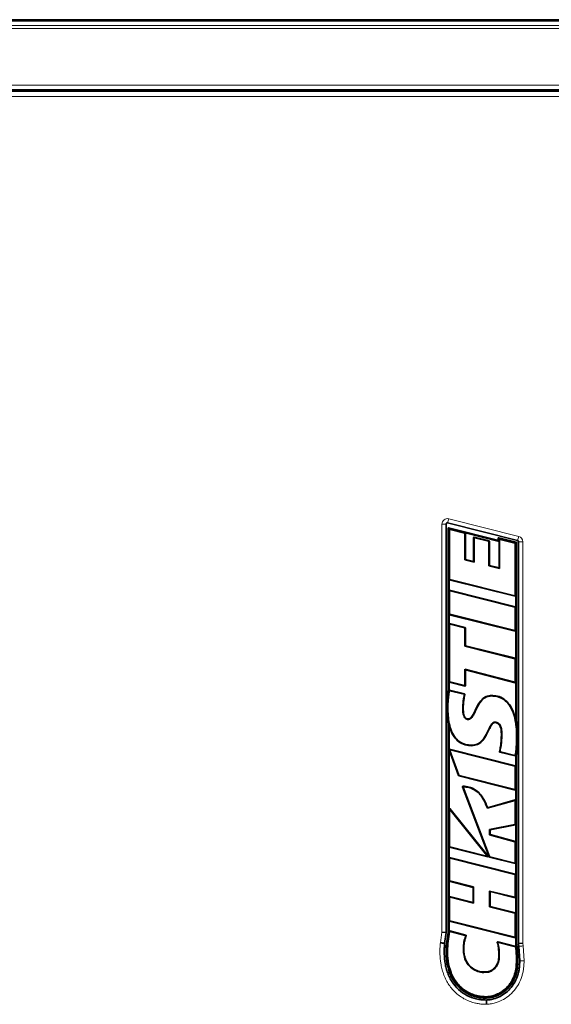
# Model space of a CAD drawing. Header units: millimetres. Extents: x 0 to 1118, y 0 to 864.
# Tile 80 of 86: x 520 to 577, y 503 to 608. Entities that reach past the tile are written whole.
import ezdxf

# ---------------------------------------------------------------- set-up
doc = ezdxf.new("R2010")
doc.units = ezdxf.units.MM

msp = doc.modelspace()

# ---------------------------------------------------------------- linework, layer by layer
at = {"color": 7, "linetype": 'Continuous', "lineweight": 35}
for p, q in [((487.902833, 607.806134), (671.827833, 607.806134)), ((487.902833, 600.306134), (671.827833, 600.306134)), ((488.075625, 600.168634), (671.655041, 600.168634)), ((573.096891, 552.194581), (565.619567, 554.06911)), ((565.464171, 553.947862), (565.464171, 510.35793)), ((565.663165, 536.330262), (565.663165, 553.506208)), ((565.713165, 536.327303), (565.713165, 553.446791)), ((565.725325, 553.554707), (570.951228, 552.244436)), ((565.770798, 553.491758), (571.063388, 552.164767)), ((565.814171, 553.317333), (565.814171, 548.089835)), ((567.423795, 552.973176), (565.871805, 553.3623)), ((567.474298, 553.01258), (571.113891, 552.100038)), ((567.45888, 550.143158), (567.45888, 552.928208)), ((567.509383, 550.182632), (567.509383, 552.967612)), ((568.39746, 552.520102), (568.39746, 549.961593)), ((568.447963, 552.455385), (568.447963, 549.896978)), ((570.046223, 552.166442), (568.455085, 552.565071)), ((569.995719, 552.127031), (568.505589, 552.500354)), ((570.030812, 549.496997), (570.030812, 552.082061)), ((570.081316, 549.536262), (570.081316, 552.121473)), ((571.013388, 552.292935), (571.013388, 552.447672)), ((571.063388, 552.164767), (571.063388, 552.388256)), ((571.113891, 552.100038), (571.063388, 552.164767)), ((571.075546, 552.496171), (572.95466, 552.025087)), ((571.113891, 552.100038), (571.113891, 549.273599)), ((571.12102, 552.433224), (572.907416, 551.985383)), ((571.164394, 552.258802), (571.164394, 549.208641)), ((572.806409, 551.906573), (571.222027, 552.30377)), ((572.942502, 551.940416), (572.942502, 533.011864)), ((572.992502, 551.976587), (572.992502, 533.016623)), ((573.191495, 509.171096), (573.191495, 552.073333)), ((572.841495, 546.351644), (572.841495, 551.861605)), ((567.509383, 550.182632), (567.45888, 550.143158)), ((568.447963, 549.896978), (567.45888, 550.143158)), ((568.39746, 549.961593), (567.509383, 550.182632)), ((568.39746, 549.961593), (568.447963, 549.896978)), ((570.081316, 549.536262), (570.030812, 549.496997)), ((571.164394, 549.208641), (570.030812, 549.496997)), ((571.113891, 549.273599), (570.081316, 549.536262)), ((571.113891, 549.273599), (571.164394, 549.208641)), ((565.763668, 546.835312), (565.763668, 548.050429)), ((565.798756, 548.005461), (572.834368, 546.241952)), ((565.849259, 548.044867), (572.783865, 546.306676)), ((565.814171, 546.770581), (565.814171, 544.361082)), ((572.856915, 545.116007), (565.821303, 546.880279)), ((572.806412, 545.076604), (565.871806, 546.815548)), ((572.891998, 546.28692), (572.891998, 545.07104)), ((572.841495, 542.624109), (572.841495, 545.031638)), ((565.763668, 543.290292), (565.763668, 544.321669)), ((565.798763, 544.276699), (572.834375, 542.514425)), ((565.849266, 544.316112), (572.783872, 542.579139)), ((565.814171, 543.225606), (565.814171, 537.149756)), ((567.481241, 542.920206), (565.821273, 543.335267)), ((567.430738, 542.880775), (565.871776, 543.270581)), ((567.465852, 540.918929), (567.465852, 542.835801)), ((567.516355, 540.958341), (567.516355, 542.875231)), ((572.891998, 542.559395), (572.891998, 539.575571)), ((567.516355, 540.958341), (567.465852, 540.918929)), ((572.806401, 539.581128), (567.465852, 540.918929)), ((572.856904, 539.620541), (567.516355, 540.958341)), ((572.841495, 537.128762), (572.841495, 539.536159)), ((567.46416, 538.454895), (572.783565, 537.08387)), ((567.46416, 536.759371), (567.46416, 538.454895)), ((567.514664, 538.389724), (567.46416, 538.454895)), ((567.514664, 538.389724), (572.834069, 537.018699)), ((567.514664, 536.694644), (567.514664, 538.389724)), ((565.493466, 534.62472), (565.663165, 536.330262)), ((565.763668, 536.324314), (565.713165, 536.327303)), ((565.763668, 536.324314), (565.763668, 537.110351)), ((565.798754, 537.065383), (567.457032, 536.649677)), ((567.43358, 535.811729), (565.803549, 536.217676)), ((565.849258, 537.104789), (567.406528, 536.714403)), ((572.891998, 537.063591), (572.891998, 533.007047)), ((567.372216, 535.774965), (565.846901, 536.154834)), ((570.31114, 535.652909), (570.311503, 535.602395)), ((565.489238, 534.376151), (565.493466, 534.62472)), ((565.528257, 533.4718), (565.489238, 534.376151)), ((565.539238, 534.376081), (565.543436, 534.623003)), ((565.663165, 532.575829), (565.528257, 533.4718)), ((565.713165, 532.581307), (565.578056, 533.476276)), ((567.807749, 533.14491), (567.808812, 533.094386)), ((572.891998, 533.007047), (572.942502, 533.011864)), ((572.891998, 533.007047), (572.893293, 533.000318)), ((572.942502, 533.011864), (573.049469, 532.217596)), ((572.992502, 533.016623), (573.099298, 532.221723)), ((565.663165, 510.343727), (565.663165, 532.575829)), ((565.763668, 532.586853), (565.713165, 532.581307)), ((565.713165, 510.340159), (565.713165, 532.581307)), ((565.763668, 532.586853), (565.762471, 532.592238)), ((565.763668, 529.89691), (565.763668, 532.586853)), ((573.099298, 532.221723), (573.123747, 531.820558)), ((573.131729, 531.420073), (573.038699, 529.528537)), ((573.073786, 531.818579), (573.081729, 531.420036)), ((573.123747, 531.820558), (573.131729, 531.420073)), ((565.763668, 523.565662), (565.763668, 529.864675)), ((565.765063, 529.860506), (566.792001, 527.090097)), ((572.856916, 528.156904), (565.819808, 529.921586)), ((568.190399, 530.290798), (568.190031, 530.341311)), ((565.845722, 529.788212), (566.830102, 527.132615)), ((572.806412, 528.117502), (565.900467, 529.849292)), ((571.188807, 529.601363), (572.826375, 529.193494)), ((571.251149, 529.637882), (572.78822, 529.255043)), ((572.891998, 529.269782), (572.942502, 529.264409)), ((572.891998, 529.269782), (572.891998, 528.111937)), ((572.98918, 529.535454), (572.942502, 529.264409)), ((572.942502, 529.264409), (572.942502, 509.153697)), ((573.038699, 529.528537), (572.992502, 529.259118)), ((572.992502, 529.259118), (572.992502, 509.157191)), ((572.841495, 525.665033), (572.841495, 528.072535)), ((566.824203, 527.061241), (572.834372, 525.555346)), ((566.862303, 527.103759), (572.783869, 525.620064)), ((567.219147, 525.904477), (570.064788, 518.411081)), ((567.294587, 525.848079), (570.102633, 518.453679)), ((572.891998, 525.600315), (572.891998, 524.447738)), ((569.943591, 518.49682), (565.846161, 523.594705)), ((572.78269, 524.425892), (569.841336, 523.606149)), ((572.833193, 524.492395), (569.874609, 523.66785)), ((572.841495, 521.935797), (572.841495, 524.381235)), ((565.814171, 523.422213), (565.814171, 519.535421)), ((569.810001, 518.582414), (565.896665, 523.451256)), ((570.102433, 521.350994), (572.804211, 521.890335)), ((570.152936, 521.309576), (572.854715, 521.848917)), ((572.891998, 521.894379), (572.891998, 520.023231)), ((570.102433, 520.763126), (570.102433, 521.350994)), ((570.152936, 521.309576), (570.102433, 521.350994)), ((570.152936, 520.801754), (570.102433, 520.763126)), ((572.807274, 520.029345), (570.102433, 520.763126)), ((570.152936, 520.801754), (570.152936, 521.309576)), ((572.857777, 520.067973), (570.152936, 520.801754)), ((565.763668, 518.290765), (565.763668, 519.496026)), ((565.798743, 519.451061), (569.896173, 518.422812)), ((565.849246, 519.490456), (569.762583, 518.508406)), ((572.841495, 517.808108), (572.841495, 519.984603)), ((572.856988, 516.559319), (565.821376, 518.335714)), ((570.096888, 518.382563), (572.8344, 517.698455)), ((570.134733, 518.425162), (572.783896, 517.763132)), ((565.814171, 518.225926), (565.814171, 515.899673)), ((572.806485, 516.519983), (565.871879, 518.270874)), ((572.891998, 517.743431), (572.891998, 516.514371)), ((572.841495, 514.161833), (572.841495, 516.475034)), ((565.763668, 514.147002), (565.763668, 515.860512)), ((565.798484, 515.815613), (568.327531, 515.165396)), ((565.848987, 515.854774), (568.378034, 515.204557)), ((568.327531, 515.165396), (568.378034, 515.204557)), ((568.327531, 515.165396), (568.327531, 513.54791)), ((568.378034, 515.204557), (568.378034, 513.482787)), ((565.814171, 514.081879), (565.814171, 511.638933)), ((568.327531, 513.54791), (565.821566, 514.191902)), ((568.378034, 513.482787), (565.872069, 514.12678)), ((570.101816, 514.773714), (572.784108, 514.116805)), ((570.102433, 513.073982), (570.101816, 514.773714)), ((570.152342, 514.709344), (570.101816, 514.773714)), ((570.152342, 514.709344), (572.834612, 514.052441)), ((570.152922, 513.113324), (570.152342, 514.709344)), ((572.891998, 514.097469), (572.891998, 512.385764)), ((568.327531, 513.54791), (568.378034, 513.482787)), ((570.152922, 513.113324), (570.102433, 513.073982)), ((572.806483, 512.391374), (570.102433, 513.073982)), ((572.856986, 512.430713), (570.152922, 513.113324)), ((572.841495, 509.901171), (572.841495, 512.346425)), ((565.763668, 510.336554), (565.763668, 511.599524)), ((565.798758, 511.554556), (572.83437, 509.791481)), ((565.849262, 511.593965), (572.783867, 509.856202)), ((565.005914, 510.390637), (565.464171, 510.35793)), ((565.464171, 510.35793), (565.296898, 509.19206)), ((565.494689, 509.169475), (565.663165, 510.343727)), ((565.713165, 510.340159), (565.544386, 509.163798)), ((565.826159, 510.416503), (565.644782, 509.15233)), ((565.763668, 510.336554), (565.713165, 510.340159)), ((565.763668, 510.336554), (565.784198, 510.479646)), ((565.841792, 510.51792), (567.578866, 510.064663)), ((567.507327, 510.031135), (565.883753, 510.454777)), ((565.544386, 509.163798), (565.644782, 509.15233)), ((570.980821, 509.334262), (572.904109, 508.855335)), ((572.858736, 508.814588), (571.051263, 509.264675)), ((572.891998, 509.83645), (572.891998, 509.150168)), ((572.891998, 509.150168), (572.942502, 509.153697)), ((572.942502, 509.153697), (572.979753, 508.88855)), ((573.066766, 507.783558), (572.979753, 508.88855)), ((572.992502, 509.157191), (573.029263, 508.895536)), ((573.029263, 508.895536), (573.116744, 507.785033)), ((573.191495, 509.171096), (573.649753, 509.203117)), ((573.235791, 508.855679), (573.191495, 509.171096)), ((573.322928, 507.314661), (573.235791, 508.855679)), ((573.07393, 507.315871), (573.066766, 507.783558)), ((573.116744, 507.785033), (573.123931, 507.315628)), ((569.752657, 503.384499), (569.75237, 503.485518))]:
    msp.add_line(p, q, dxfattribs=at)
at = {"color": 7, "linetype": 'Continuous', "lineweight": 18}
for p, q in [((487.902833, 607.659688), (671.827833, 607.659688)), ((487.902833, 607.202581), (671.827833, 607.202581)), ((487.902833, 606.849028), (671.827833, 606.849028)), ((487.902833, 600.806134), (671.827833, 600.806134)), ((487.902833, 600.181134), (671.827833, 600.181134)), ((488.075625, 599.618634), (671.655041, 599.618634)), ((565.731002, 554.513613), (565.619567, 554.06911)), ((565.731002, 554.513613), (573.208326, 552.639084)), ((565.005914, 510.390637), (565.005914, 553.947862)), ((565.005914, 553.947862), (565.464171, 553.947862)), ((565.814171, 553.317333), (565.713165, 553.446791)), ((565.770798, 553.491758), (565.871805, 553.3623)), ((567.423795, 552.973176), (567.474298, 553.01258)), ((567.509383, 552.967612), (567.45888, 552.928208)), ((568.447963, 552.455385), (568.39746, 552.520102)), ((568.455085, 552.565071), (568.505589, 552.500354)), ((569.995719, 552.127031), (570.046223, 552.166442)), ((570.081316, 552.121473), (570.030812, 552.082061)), ((571.164394, 552.258802), (571.063388, 552.388256)), ((571.12102, 552.433224), (571.222027, 552.30377)), ((572.806409, 551.906573), (572.907416, 551.985383)), ((572.942502, 551.940416), (572.841495, 551.861605)), ((573.208326, 552.639084), (573.096891, 552.194581)), ((573.649753, 552.073333), (573.191495, 552.073333)), ((573.649753, 552.073333), (573.649753, 509.203117)), ((565.763668, 548.050429), (565.814171, 548.089835)), ((565.849259, 548.044867), (565.798756, 548.005461)), ((565.814171, 546.770581), (565.763668, 546.835312)), ((565.821303, 546.880279), (565.871806, 546.815548)), ((572.834368, 546.241952), (572.783865, 546.306676)), ((572.841495, 546.351644), (572.891998, 546.28692)), ((572.806412, 545.076604), (572.856915, 545.116007)), ((572.891998, 545.07104), (572.841495, 545.031638)), ((565.763668, 544.321669), (565.814171, 544.361082)), ((565.849266, 544.316112), (565.798763, 544.276699)), ((565.814171, 543.225606), (565.763668, 543.290292)), ((565.821273, 543.335267), (565.871776, 543.270581)), ((567.430738, 542.880775), (567.481241, 542.920206)), ((567.516355, 542.875231), (567.465852, 542.835801)), ((572.834375, 542.514425), (572.783872, 542.579139)), ((572.841495, 542.624109), (572.891998, 542.559395)), ((572.806401, 539.581128), (572.856904, 539.620541)), ((572.891998, 539.575571), (572.841495, 539.536159)), ((565.763668, 537.110351), (565.814171, 537.149756)), ((565.849258, 537.104789), (565.798754, 537.065383)), ((567.457032, 536.649677), (567.406528, 536.714403)), ((567.46416, 536.759371), (567.514664, 536.694644)), ((572.834069, 537.018699), (572.783565, 537.08387)), ((572.841495, 537.128762), (572.891998, 537.063591)), ((565.589742, 534.376242), (565.640245, 534.376404)), ((565.598599, 533.941407), (565.589742, 534.376242)), ((573.031226, 531.419808), (572.980722, 531.419579)), ((573.031226, 531.419808), (573.081729, 531.420036)), ((565.845722, 529.788212), (565.765063, 529.860506)), ((565.819808, 529.921586), (565.900467, 529.849292)), ((572.806412, 528.117502), (572.856916, 528.156904)), ((572.891998, 528.111937), (572.841495, 528.072535)), ((566.792001, 527.090097), (566.830102, 527.132615)), ((566.862303, 527.103759), (566.824203, 527.061241)), ((568.055649, 525.821312), (568.040453, 525.773148)), ((572.841495, 525.665033), (572.891998, 525.600315)), ((572.834372, 525.555346), (572.783869, 525.620064)), ((565.814171, 523.422213), (565.763668, 523.565662)), ((565.846161, 523.594705), (565.896665, 523.451256)), ((572.78269, 524.425892), (572.833193, 524.492395)), ((572.891998, 524.447738), (572.841495, 524.381235)), ((572.854715, 521.848917), (572.804211, 521.890335)), ((572.841495, 521.935797), (572.891998, 521.894379)), ((565.763668, 519.496026), (565.814171, 519.535421)), ((565.849246, 519.490456), (565.798743, 519.451061)), ((572.807274, 520.029345), (572.857777, 520.067973)), ((572.891998, 520.023231), (572.841495, 519.984603)), ((565.814171, 518.225926), (565.763668, 518.290765)), ((565.821376, 518.335714), (565.871879, 518.270874)), ((569.896173, 518.422812), (569.762583, 518.508406)), ((569.810001, 518.582414), (569.943591, 518.49682)), ((570.064788, 518.411081), (570.102633, 518.453679)), ((570.134733, 518.425162), (570.096888, 518.382563)), ((572.8344, 517.698455), (572.783896, 517.763132)), ((572.841495, 517.808108), (572.891998, 517.743431)), ((572.806485, 516.519983), (572.856988, 516.559319)), ((572.891998, 516.514371), (572.841495, 516.475034)), ((565.763668, 515.860512), (565.814171, 515.899673)), ((565.848987, 515.854774), (565.798484, 515.815613)), ((565.814171, 514.081879), (565.763668, 514.147002)), ((565.821566, 514.191902), (565.872069, 514.12678)), ((572.834612, 514.052441), (572.784108, 514.116805)), ((572.841495, 514.161833), (572.891998, 514.097469)), ((572.806483, 512.391374), (572.856986, 512.430713)), ((572.891998, 512.385764), (572.841495, 512.346425)), ((565.763668, 511.599524), (565.814171, 511.638933)), ((565.849262, 511.593965), (565.798758, 511.554556)), ((564.841415, 509.244105), (565.005914, 510.390637)), ((565.826159, 510.416503), (565.784198, 510.479646)), ((565.841792, 510.51792), (565.883753, 510.454777)), ((572.841495, 509.901171), (572.891998, 509.83645)), ((572.83437, 509.791481), (572.783867, 509.856202)), ((573.649753, 509.203117), (573.689595, 508.919409)), ((573.689595, 508.919409), (573.781193, 507.31244)), ((571.089541, 507.820658), (571.140045, 507.820471)), ((572.998386, 508.185939), (573.014809, 507.829438)), ((573.07393, 507.315871), (572.972922, 507.316361))]:
    msp.add_line(p, q, dxfattribs=at)
at = {"color": 7, "linetype": 'Continuous', "lineweight": 18, "flags": 128}
for points in [[(565.589742, 534.376242), (565.574591, 534.376194), (565.559439, 534.376146), (565.539238, 534.376081)], [(567.28091, 534.359913), (567.270808, 534.359894), (567.230407, 534.359819)], [(571.361742, 531.555992), (571.371845, 531.556031), (571.412245, 531.556189)], [(567.364332, 509.011695), (567.354269, 509.012594), (567.314028, 509.016191)]]:
    msp.add_lwpolyline(points, dxfattribs=at)
at = {"color": 7, "linetype": 'Continuous', "lineweight": 35, "flags": 128}
for points in [[(570.6733, 532.756904), (570.673071, 532.76703), (570.672161, 532.807434)], [(569.965254, 506.17295), (569.96718, 506.162998), (569.974849, 506.123361)]]:
    msp.add_lwpolyline(points, dxfattribs=at)
at = {"color": 7, "linetype": 'Continuous', "lineweight": 18}
for centre, start, end in [((565.589171, 553.947862), 75.92627565, 180), ((573.066495, 552.073333), 0, 75.92627565)]:
    msp.add_arc(centre, 0.583258, start, end, dxfattribs=at)
at = {"color": 7, "linetype": 'Continuous', "lineweight": 35}
for centre, radius, start, end in [((565.589171, 553.947862), 0.125, 75.92627565, 180), ((565.713165, 553.506208), 0.05, 75.92460101, 180), ((570.963388, 552.292935), 0.05, 255.92460101, 0), ((571.063388, 552.447672), 0.05, 75.92627565, 180), ((572.942502, 551.976587), 0.05, 0, 75.92627565), ((573.066495, 552.073333), 0.125, 0, 75.92627565)]:
    msp.add_arc(centre, radius, start, end, dxfattribs=at)
for centre, major_axis, ratio, start_param, end_param in [((565.767091, 553.437092), (-0.036798, 0.047163), 0.8358367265, 5.4633898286, 7.1029807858), ((565.868098, 553.307634), (-0.036798, 0.047163), 0.8358367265, 5.4633898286, 7.1029807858), ((567.455456, 552.961708), (-0.044295, -0.034561), 0.8899501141, 2.5346601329, 3.7485251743), ((567.404953, 552.922304), (-0.044295, -0.034561), 0.8899501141, 2.5346601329, 3.7485251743), ((568.451387, 552.510404), (0.036801, -0.047158), 0.8358664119, 2.3218740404, 3.9613112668), ((568.50189, 552.445688), (0.036801, -0.047158), 0.8358664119, 2.3218740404, 3.9613112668), ((569.976886, 552.076156), (-0.044293, -0.034565), 0.8899368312, 2.5345782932, 3.748607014), ((570.027389, 552.115567), (-0.044293, -0.034565), 0.8899368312, 2.5345782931, 3.748607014), ((571.117314, 552.378558), (-0.036799, 0.047162), 0.8358414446, 5.4634020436, 7.1029685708), ((571.218321, 552.249103), (-0.036799, 0.047162), 0.8358414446, 5.4634020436, 7.1029685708), ((572.888575, 551.934511), (0.044295, 0.034561), 0.8899480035, 5.6762397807, 6.8901308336), ((572.787568, 551.855701), (0.044295, 0.034561), 0.8899480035, 5.6762397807, 6.8901308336), ((565.817595, 548.056334), (0.044295, 0.034562), 0.889945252, 2.5346301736, 3.7485551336), ((565.868098, 548.09574), (0.044295, 0.034562), 0.889945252, 2.5346301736, 3.7485551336), ((565.817595, 546.825613), (0.036797, -0.047164), 0.8358311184, 2.3217826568, 3.9614026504), ((565.868098, 546.760882), (0.036797, -0.047164), 0.8358311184, 2.3217826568, 3.9614026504), ((572.787568, 546.361343), (-0.036799, 0.047161), 0.8358475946, 2.3218253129, 3.9613599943), ((572.838072, 546.296618), (-0.036799, 0.047161), 0.8358475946, 2.3218253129, 3.9613599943), ((572.787568, 545.025733), (-0.044296, -0.03456), 0.8899526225, 2.5346755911, 3.7485097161), ((572.838072, 545.065136), (-0.044296, -0.03456), 0.8899526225, 2.5346755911, 3.7485097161), ((565.817595, 544.327574), (0.044292, 0.034566), 0.889933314, 2.5345566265, 3.7486286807), ((565.868098, 544.366988), (0.044292, 0.034566), 0.889933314, 2.5345566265, 3.7486286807), ((565.817595, 543.280599), (0.036809, -0.047146), 0.8359406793, 2.3220664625, 3.9611188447), ((565.868098, 543.215913), (0.036809, -0.047146), 0.8359406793, 2.3220664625, 3.9611188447), ((567.411925, 542.829893), (-0.044287, -0.034577), 0.8899035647, 2.5343734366, 3.7488118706), ((567.462428, 542.869323), (-0.044287, -0.034577), 0.8899035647, 2.5343734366, 3.7488118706), ((572.787568, 542.633806), (-0.036802, 0.047157), 0.8358742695, 2.3218943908, 3.9612909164), ((572.838072, 542.569092), (-0.036802, 0.047157), 0.8358742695, 2.3218943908, 3.9612909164), ((572.787568, 539.530253), (-0.044293, -0.034566), 0.8899346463, 2.5345648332, 3.748620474), ((572.838072, 539.569666), (-0.044293, -0.034566), 0.8899346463, 2.5345648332, 3.748620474), ((565.817595, 537.116256), (0.044295, 0.034561), 0.8899473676, 2.5346432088, 3.7485420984), ((565.868098, 537.155661), (0.044295, 0.034561), 0.8899473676, 2.5346432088, 3.7485420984), ((567.410234, 536.76907), (-0.036799, 0.047162), 0.8358428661, 2.3218130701, 3.9613722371), ((567.460737, 536.704343), (-0.036799, 0.047162), 0.8358428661, 2.3218130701, 3.9613722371), ((572.787568, 537.138527), (-0.036689, 0.047345), 0.8347670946, 2.3190455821, 3.964139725), ((572.838072, 537.073357), (-0.036689, 0.047345), 0.8347670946, 2.3190455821, 3.964139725), ((565.820618, 529.865787), (0.049267, -0.044158), 0.7557416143, 2.1797774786, 3.442811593), ((565.668292, 530.002314), (-0.095896, 0.137312), 0.1975016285, 3.1230461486, 3.7113476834), ((565.820618, 529.865787), (0.049267, -0.044158), 0.7557416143, 4.0311131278, 4.1034078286), ((565.901277, 529.793493), (0.049267, -0.044158), 0.7557416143, 2.1797774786, 4.1034078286), ((572.787568, 528.066631), (-0.044296, -0.03456), 0.8899529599, 2.5346776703, 3.7485076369), ((572.838072, 528.106033), (-0.044296, -0.03456), 0.8899529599, 2.5346776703, 3.7485076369), ((566.841179, 527.112581), (0.036684, 0.040937), 0.909615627, 2.6944514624, 3.5887338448), ((566.87928, 527.155099), (0.036684, 0.040937), 0.909615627, 2.6944514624, 3.5887338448), ((572.787568, 525.674731), (-0.036801, 0.047159), 0.8358622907, 2.3218633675, 3.9613219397), ((572.838072, 525.610012), (-0.036801, 0.047159), 0.8358622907, 2.3218633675, 3.9613219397), ((565.817595, 523.544167), (0.026149, -0.074275), 0.634973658, 2.0770524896, 4.2061328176), ((572.787568, 524.37127), (-0.036366, -0.047887), 0.8315201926, 2.3109020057, 3.9722833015), ((572.838072, 524.437773), (-0.036366, -0.047887), 0.8315201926, 2.3109020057, 3.9722833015), ((565.868098, 523.400718), (0.026149, -0.074275), 0.634973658, 2.0770524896, 4.2061328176), ((572.787568, 521.942003), (-0.043621, 0.035774), 0.8863011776, 2.5130658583, 3.7701194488), ((572.838072, 521.900585), (-0.043621, 0.035774), 0.8863011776, 2.5130658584, 3.7701194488), ((565.817595, 519.501929), (0.044298, 0.034555), 0.8899652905, 2.5347536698, 3.7484316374), ((565.868098, 519.541325), (0.044298, 0.034555), 0.8899652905, 2.5347536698, 3.7484316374), ((572.787568, 519.978815), (-0.044557, -0.03408), 0.8913191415, 2.5432308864, 3.7399544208), ((572.838072, 520.017443), (-0.044557, -0.03408), 0.8913191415, 2.5432308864, 3.7399544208), ((565.817595, 518.28105), (0.036771, -0.047209), 0.8355691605, 2.3211055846, 3.9620797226), ((569.753849, 518.566197), (-0.068028, 0.043587), 0.6188601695, 2.0679223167, 4.2152629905), ((569.887439, 518.480603), (-0.068028, 0.043587), 0.6188601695, 2.0679223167, 4.2152629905), ((570.113798, 518.433922), (0.036496, 0.04108), 0.9099173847, 2.6977878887, 3.5853974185), ((570.151643, 518.476521), (0.036496, 0.04108), 0.9099173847, 2.6977878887, 3.5853974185), ((565.868098, 518.21621), (0.036771, -0.047209), 0.8355691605, 2.3211055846, 3.9620797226), ((572.787568, 517.817799), (-0.036811, 0.047142), 0.8359619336, 2.3221215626, 3.9610637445), ((572.838072, 517.753122), (-0.036811, 0.047142), 0.8359619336, 2.3221215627, 3.9610637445), ((572.787568, 516.46914), (-0.044318, -0.034519), 0.8900694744, 2.5353966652, 3.747788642), ((572.838072, 516.508477), (-0.044318, -0.034519), 0.8900694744, 2.5353966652, 3.747788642), ((565.817595, 515.86638), (0.044377, 0.034411), 0.8903804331, 2.5373249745, 3.7458603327), ((565.868098, 515.905541), (0.044377, 0.034411), 0.8903804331, 2.5373249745, 3.7458603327), ((565.817595, 514.137244), (0.036701, -0.047325), 0.8348829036, 2.3193418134, 3.9638434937), ((565.868098, 514.072121), (0.036701, -0.047325), 0.8348829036, 2.3193418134, 3.9638434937), ((572.787568, 514.171478), (-0.036888, 0.047013), 0.8367177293, 2.3240900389, 3.9590952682), ((572.838072, 514.107114), (-0.036888, 0.047013), 0.8367177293, 2.3240900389, 3.9590952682), ((572.787568, 512.34053), (-0.044318, -0.03452), 0.8900662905, 2.5353769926, 3.7478083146), ((572.838072, 512.379869), (-0.044318, -0.03452), 0.8900662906, 2.5353769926, 3.7478083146), ((565.817595, 511.60543), (0.044294, 0.034564), 0.8899410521, 2.5346042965, 3.7485810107), ((565.868098, 511.644839), (0.044294, 0.034564), 0.8899410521, 2.5346042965, 3.7485810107), ((565.836375, 510.463601), (0.032366, -0.048704), 0.8550263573, 2.378010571, 3.9051747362), ((565.878336, 510.400458), (0.032366, -0.048704), 0.8550263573, 2.378010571, 3.9051747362), ((572.787568, 509.910869), (-0.0368, 0.04716), 0.8358569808, 2.3218496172, 3.96133569), ((572.838072, 509.846148), (-0.0368, 0.04716), 0.8358569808, 2.3218496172, 3.96133569)]:
    msp.add_ellipse(centre, major_axis=major_axis, ratio=ratio, start_param=start_param, end_param=end_param, dxfattribs=at)
for points, knots in [([(565.543436, 534.623003), (565.544399, 534.64855), (565.553488, 534.889778), (565.587821, 535.2949), (565.653777, 535.836365), (565.693368, 536.163653), (565.713165, 536.327303)], [0, 0, 0, 0, 0.0447671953, 0.4227117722, 0.7113464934, 1, 1, 1, 1]), ([(565.604115, 534.834825), (565.617139, 535.005135), (565.642695, 535.339297), (565.704836, 535.834919), (565.744057, 536.161179), (565.763668, 536.324314)], [0, 0, 0, 0, 0.3419685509, 0.6709742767, 1, 1, 1, 1]), ([(565.74631, 536.178159), (565.724831, 536.004301), (565.676913, 535.616421), (565.626316, 535.168738), (565.608061, 534.894183), (565.604115, 534.834825)], [0, 0, 0, 0, 0.38901834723, 0.86791000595, 1, 1, 1, 1]), ([(565.74631, 536.178159), (565.747434, 536.183562), (565.749688, 536.194392), (565.759457, 536.207734), (565.772456, 536.216265), (565.787725, 536.220172), (565.798025, 536.218548), (565.803549, 536.217676)], [0, 0, 0, 0, 0.2078278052, 0.4164972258, 0.6076091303, 0.7895996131, 1, 1, 1, 1]), ([(565.789671, 536.115387), (565.765287, 535.91871), (565.717319, 535.531807), (565.654652, 534.952633), (565.645052, 534.568654), (565.640245, 534.376404)], [0, 0, 0, 0, 0.3404809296, 0.6697913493, 1, 1, 1, 1]), ([(565.846901, 536.154834), (565.841451, 536.155697), (565.830529, 536.157427), (565.814594, 536.153022), (565.802009, 536.143892), (565.792954, 536.131019), (565.790815, 536.120836), (565.789671, 536.115387)], [0, 0, 0, 0, 0.2079675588, 0.4167752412, 0.6080617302, 0.7902650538, 1, 1, 1, 1]), ([(567.230407, 534.359819), (567.240656, 534.575979), (567.256982, 534.920267), (567.328388, 535.372869), (567.381228, 535.608374), (567.406008, 535.718819)], [0, 0, 0, 0, 0.47253765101, 0.75263470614, 1, 1, 1, 1]), ([(567.28091, 534.359913), (567.291365, 534.575994), (567.308805, 534.93646), (567.384268, 535.40133), (567.442275, 535.648612), (567.467294, 535.755269)], [0, 0, 0, 0, 0.459770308, 0.7669884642, 1, 1, 1, 1]), ([(567.406008, 535.718819), (567.406842, 535.724168), (567.408512, 535.734882), (567.404141, 535.75057), (567.395124, 535.763192), (567.383865, 535.771297), (567.375705, 535.773867), (567.372216, 535.774965)], [0, 0, 0, 0, 0.2208152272, 0.442362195, 0.6490855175, 0.8499838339, 1, 1, 1, 1]), ([(567.43358, 535.811729), (567.438702, 535.80996), (567.448961, 535.806417), (567.460786, 535.795203), (567.467713, 535.781322), (567.469611, 535.767474), (567.467996, 535.758967), (567.467294, 535.755269)], [0, 0, 0, 0, 0.2200083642, 0.4407529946, 0.6465558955, 0.8463543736, 1, 1, 1, 1]), ([(570.31114, 535.652909), (570.108085, 535.629793), (569.727154, 535.586429), (569.19525, 535.183466), (568.863975, 534.679081), (568.606169, 534.157679), (568.414598, 533.749203), (568.239611, 533.432227), (568.074387, 533.248055), (567.94418, 533.160217), (567.85209, 533.149885), (567.807749, 533.14491)], [0, 0, 0, 0, 0.16068132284, 0.30143708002, 0.51608139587, 0.63930441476, 0.76709730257, 0.8779589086, 0.92676875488, 0.96473958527, 1, 1, 1, 1]), ([(570.311503, 535.602395), (570.126819, 535.582792), (569.75622, 535.543455), (569.233486, 535.152262), (568.860499, 534.580065), (568.595766, 534.009597), (568.373226, 533.559999), (568.193469, 533.280461), (567.996949, 533.129263), (567.879896, 533.098034), (567.818593, 533.094888), (567.808812, 533.094386)], [0, 0, 0, 0, 0.1463264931, 0.293629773, 0.5028862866, 0.6888137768, 0.7969061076, 0.9056641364, 0.9508187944, 0.9921525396, 1, 1, 1, 1]), ([(572.893293, 533.000318), (572.827737, 533.28198), (572.689722, 533.874961), (572.288082, 534.669213), (571.680395, 535.291759), (570.986964, 535.611604), (570.513948, 535.640514), (570.31114, 535.652909)], [0, 0, 0, 0, 0.2142472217, 0.4510536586, 0.6499937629, 0.8499338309, 1, 1, 1, 1]), ([(572.980722, 531.419579), (572.976608, 531.635472), (572.966731, 532.15366), (572.869556, 532.969998), (572.637075, 533.857917), (572.2399, 534.649836), (571.64309, 535.25457), (570.967098, 535.562986), (570.507381, 535.59062), (570.311503, 535.602395)], [0, 0, 0, 0, 0.1166513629, 0.2799883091, 0.4428959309, 0.6108253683, 0.7522838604, 0.8944517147, 1, 1, 1, 1]), ([(565.578056, 533.476276), (565.576128, 533.498231), (565.549864, 533.797328), (565.544349, 534.09773), (565.539238, 534.376081)], [0, 0, 0, 0, 0.0734022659, 1, 1, 1, 1]), ([(565.640245, 534.376404), (565.64407, 534.160508), (565.652968, 533.65817), (565.738628, 532.872817), (565.94306, 532.032846), (566.296255, 531.282588), (566.836989, 530.705909), (567.496095, 530.385427), (567.965819, 530.355565), (568.190031, 530.341311)], [0, 0, 0, 0, 0.1207066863, 0.2808553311, 0.4405891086, 0.6024966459, 0.7385287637, 0.875192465, 1, 1, 1, 1]), ([(567.808812, 533.094386), (567.757865, 533.098211), (567.660914, 533.105489), (567.533367, 533.176162), (567.414575, 533.305027), (567.31235, 533.53455), (567.249546, 533.851322), (567.232622, 534.140478), (567.230908, 534.310151), (567.230407, 534.359819)], [0, 0, 0, 0, 0.0985717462, 0.1875769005, 0.2762459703, 0.436407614, 0.6691963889, 0.903163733, 1, 1, 1, 1]), ([(567.807749, 533.14491), (567.757106, 533.149165), (567.665487, 533.156863), (567.54134, 533.234358), (567.426831, 533.38199), (567.343463, 533.622133), (567.289279, 533.962537), (567.283968, 534.214744), (567.28091, 534.359913)], [0, 0, 0, 0, 0.10308346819, 0.18649136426, 0.29216412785, 0.48177745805, 0.70171433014, 1, 1, 1, 1]), ([(565.762472, 532.592239), (565.808537, 532.410273), (565.927803, 531.939146), (566.247383, 531.26438), (566.79899, 530.669551), (567.475443, 530.336978), (567.958847, 530.305755), (568.190399, 530.290798)], [0, 0, 0, 0, 0.1542409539, 0.3993454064, 0.6044614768, 0.8105355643, 1, 1, 1, 1]), ([(568.190031, 530.341311), (568.387833, 530.362369), (568.784823, 530.404631), (569.224721, 530.740071), (569.517711, 531.111043), (569.764848, 531.532579), (569.964214, 531.962669), (570.166958, 532.374386), (570.327798, 532.631322), (570.500334, 532.77104), (570.604261, 532.803691), (570.660336, 532.806782), (570.672161, 532.807434)], [0, 0, 0, 0, 0.1584687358, 0.3180484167, 0.429628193, 0.541580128, 0.7126539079, 0.8131824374, 0.9142723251, 0.9545120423, 0.9904078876, 1, 1, 1, 1]), ([(568.190399, 530.290798), (568.404227, 530.314764), (568.80296, 530.359453), (569.242853, 530.690522), (569.533105, 531.044178), (569.786744, 531.463943), (569.989068, 531.895428), (570.186754, 532.302915), (570.335173, 532.553219), (570.477923, 532.692349), (570.578743, 532.748685), (570.643435, 532.754308), (570.6733, 532.756904)], [0, 0, 0, 0, 0.17110773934, 0.3190721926, 0.43006677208, 0.54142781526, 0.71487268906, 0.81544578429, 0.90886143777, 0.9479118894, 0.97595268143, 1, 1, 1, 1]), ([(570.672161, 532.807434), (570.742425, 532.800441), (570.881361, 532.786613), (571.074664, 532.663821), (571.252389, 532.438551), (571.389307, 532.055606), (571.403798, 531.740114), (571.412245, 531.556189)], [0, 0, 0, 0, 0.1300358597, 0.2571279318, 0.4135294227, 0.6581003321, 1, 1, 1, 1]), ([(570.6733, 532.756904), (570.727356, 532.752329), (570.845444, 532.742334), (571.01819, 532.644763), (571.18616, 532.449263), (571.336244, 532.078176), (571.351843, 531.758722), (571.361742, 531.555992)], [0, 0, 0, 0, 0.10552602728, 0.23052947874, 0.37671736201, 0.60445438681, 1, 1, 1, 1]), ([(573.049469, 532.217596), (573.053594, 532.164926), (573.063999, 532.032066), (573.070102, 531.898934), (573.073786, 531.818579)], [0, 0, 0, 0, 0.396429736, 1, 1, 1, 1]), ([(571.361742, 531.555992), (571.356465, 531.340321), (571.345606, 530.896461), (571.288134, 530.259913), (571.197092, 529.847765), (571.15533, 529.658707)], [0, 0, 0, 0, 0.3384461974, 0.6965358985, 1, 1, 1, 1]), ([(571.412245, 531.556189), (571.407079, 531.34042), (571.396847, 530.913085), (571.341119, 530.28926), (571.257789, 529.888357), (571.217559, 529.694808)], [0, 0, 0, 0, 0.345331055, 0.6839349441, 1, 1, 1, 1]), ([(572.844763, 529.290354), (572.87554, 529.488534), (572.939456, 529.900104), (572.973438, 530.612294), (572.978054, 531.123817), (572.980722, 531.419579)], [0, 0, 0, 0, 0.281473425, 0.5845475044, 1, 1, 1, 1]), ([(573.081729, 531.420036), (573.081525, 531.312168), (573.080915, 530.988541), (573.067586, 530.466865), (573.038992, 529.945769), (573.002139, 529.642205), (572.98918, 529.535454)], [0, 0, 0, 0, 0.17138836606, 0.51419914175, 0.82916484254, 1, 1, 1, 1]), ([(572.88282, 529.228359), (572.913375, 529.40419), (572.980908, 529.79282), (573.011581, 530.348285), (573.022142, 530.725044), (573.026657, 530.886106)], [0, 0, 0, 0, 0.3211354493, 0.7097892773, 1, 1, 1, 1]), ([(573.026657, 530.886106), (573.022706, 530.740471), (573.013405, 530.397645), (572.98546, 529.856465), (572.923199, 529.465637), (572.891998, 529.269782)], [0, 0, 0, 0, 0.2692433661, 0.6337968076, 1, 1, 1, 1]), ([(571.188807, 529.601363), (571.183672, 529.603135), (571.173384, 529.606686), (571.161532, 529.617921), (571.154622, 529.631813), (571.152706, 529.645957), (571.15451, 529.654724), (571.15533, 529.658707)], [0, 0, 0, 0, 0.2177959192, 0.436343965, 0.6395574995, 0.8362662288, 1, 1, 1, 1]), ([(571.217559, 529.694808), (571.216629, 529.689462), (571.214766, 529.678753), (571.218868, 529.662963), (571.22768, 529.650194), (571.239016, 529.641754), (571.247411, 529.639075), (571.251149, 529.637882)], [0, 0, 0, 0, 0.218841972, 0.4384305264, 0.6428348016, 0.8409785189, 1, 1, 1, 1]), ([(572.78822, 529.255043), (572.793592, 529.254198), (572.804355, 529.252506), (572.820104, 529.256872), (572.832721, 529.265906), (572.841112, 529.277604), (572.843609, 529.286325), (572.844763, 529.290354)], [0, 0, 0, 0, 0.216890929, 0.4345404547, 0.6367029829, 0.8321851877, 1, 1, 1, 1]), ([(572.88282, 529.228359), (572.881172, 529.223184), (572.877871, 529.212816), (572.866926, 529.2007), (572.853205, 529.193456), (572.839136, 529.191203), (572.830351, 529.19278), (572.826375, 529.193494)], [0, 0, 0, 0, 0.2179833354, 0.4367174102, 0.640151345, 0.8371237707, 1, 1, 1, 1]), ([(567.219147, 525.904477), (567.21748, 525.910266), (567.214136, 525.921883), (567.216822, 525.939397), (567.225091, 525.953109), (567.236596, 525.961984), (567.250409, 525.967135), (567.260405, 525.967166), (567.265715, 525.967182)], [0, 0, 0, 0, 0.18931147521, 0.37991700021, 0.54187996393, 0.68532255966, 0.83286103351, 1, 1, 1, 1]), ([(568.055649, 525.821312), (567.953752, 525.850503), (567.749109, 525.909126), (567.483128, 525.950394), (567.321181, 525.962899), (567.265715, 525.967182)], [0, 0, 0, 0, 0.3947023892, 0.7926881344, 1, 1, 1, 1]), ([(567.34183, 525.910732), (567.335767, 525.910745), (567.324567, 525.910769), (567.309255, 525.904285), (567.2982, 525.894002), (567.291907, 525.880902), (567.290131, 525.866587), (567.291942, 525.855501), (567.294121, 525.849385), (567.294587, 525.848079)], [0, 0, 0, 0, 0.1887410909, 0.3486872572, 0.509365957, 0.6526890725, 0.7959810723, 0.9564455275, 1, 1, 1, 1]), ([(568.040453, 525.773148), (567.936576, 525.802825), (567.758665, 525.853653), (567.523736, 525.893205), (567.394489, 525.905658), (567.34183, 525.910732)], [0, 0, 0, 0, 0.4539745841, 0.777531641, 1, 1, 1, 1]), ([(569.841336, 523.606149), (569.770489, 523.810584), (569.638821, 524.190522), (569.360126, 524.710214), (568.983279, 525.21201), (568.53009, 525.589093), (568.165145, 525.726276), (568.040453, 525.773148)], [0, 0, 0, 0, 0.221544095, 0.4117349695, 0.6015029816, 0.8638447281, 1, 1, 1, 1]), ([(569.874609, 523.66785), (569.807897, 523.856486), (569.667546, 524.253342), (569.35724, 524.818034), (568.910737, 525.363089), (568.442341, 525.687218), (568.125908, 525.796948), (568.055649, 525.821312)], [0, 0, 0, 0, 0.2050082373, 0.4312993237, 0.656730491, 0.9237827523, 1, 1, 1, 1]), ([(569.874609, 523.66785), (569.874606, 523.667844), (569.863542, 523.647281), (569.852437, 523.626712), (569.841336, 523.606149)], [0, 0, 0, 0, 0.0002660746, 1, 1, 1, 1]), ([(567.314028, 509.016191), (567.327722, 509.123321), (567.356352, 509.347297), (567.43117, 509.66652), (567.504478, 509.872922), (567.538356, 509.968306)], [0, 0, 0, 0, 0.3302708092, 0.6904999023, 1, 1, 1, 1]), ([(567.608244, 509.998325), (567.582822, 509.93699), (567.516038, 509.775857), (567.427242, 509.446479), (567.388052, 509.17563), (567.364332, 509.011695)], [0, 0, 0, 0, 0.1952397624, 0.5129084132, 1, 1, 1, 1]), ([(567.538356, 509.968306), (567.540054, 509.97358), (567.543457, 509.984149), (567.54154, 510.000598), (567.53444, 510.014499), (567.523407, 510.024776), (567.51368, 510.029385), (567.508088, 510.030926), (567.507327, 510.031135)], [0, 0, 0, 0, 0.2063204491, 0.4135072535, 0.6025615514, 0.7820340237, 0.9703390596, 1, 1, 1, 1]), ([(567.578866, 510.064663), (567.58418, 510.062778), (567.594833, 510.058999), (567.606901, 510.04732), (567.613558, 510.03312), (567.614806, 510.018242), (567.612204, 510.006571), (567.609159, 510.000231), (567.608244, 509.998325)], [0, 0, 0, 0, 0.1996343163, 0.4002196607, 0.5805217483, 0.7489051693, 0.9245422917, 1, 1, 1, 1]), ([(565.296898, 509.19206), (565.279801, 509.193985), (565.242288, 509.19821), (565.147138, 509.208952), (565.011013, 509.224623), (564.900346, 509.237335), (564.841415, 509.244105)], [0, 0, 0, 0, 0.1936812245, 0.4249819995, 0.6937967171, 1, 1, 1, 1]), ([(565.296898, 509.19206), (565.282343, 509.01381), (565.253329, 508.658496), (565.249281, 508.121286), (565.277838, 507.589755), (565.34677, 507.056794), (565.458075, 506.535161), (565.619657, 506.018691), (565.830585, 505.526472), (566.184636, 504.903451), (566.763554, 504.211033), (567.652755, 503.587484), (568.418742, 503.30718), (568.946159, 503.20034), (569.213282, 503.162729), (569.482968, 503.139305), (569.663114, 503.136754), (569.753382, 503.135475)], [0, 0, 0, 0, 0.0624858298, 0.1245557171, 0.1875846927, 0.2483842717, 0.3121834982, 0.3737430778, 0.4372327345, 0.4989393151, 0.6237725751, 0.7490276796, 0.8742338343, 0.9054686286, 0.9370529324, 0.9684583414, 1, 1, 1, 1]), ([(569.752799, 503.334493), (569.638518, 503.336664), (569.408536, 503.341032), (569.066692, 503.381012), (568.503507, 503.488087), (567.743192, 503.766833), (566.891471, 504.365889), (566.341776, 505.028312), (566.008007, 505.618303), (565.734818, 506.252828), (565.562987, 506.929025), (565.47503, 507.621887), (565.448278, 508.13535), (565.452611, 508.654169), (565.480634, 508.997354), (565.494689, 509.169475)], [0, 0, 0, 0, 0.0415581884, 0.0836324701, 0.1249909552, 0.2500144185, 0.3746603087, 0.4994827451, 0.5594718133, 0.6208533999, 0.7503283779, 0.8114301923, 0.8747850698, 0.9371998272, 1, 1, 1, 1]), ([(565.544386, 509.163798), (565.530647, 508.996065), (565.503122, 508.660012), (565.498128, 508.150145), (565.523458, 507.64313), (565.587413, 507.128633), (565.692922, 506.620939), (565.893464, 505.970228), (566.189373, 505.358918), (566.58356, 504.814499), (567.053124, 504.315337), (567.75714, 503.815451), (568.486571, 503.547565), (568.988602, 503.445815), (569.242486, 503.410117), (569.497768, 503.388053), (569.667939, 503.38568), (569.752657, 503.384499)], [0, 0, 0, 0, 0.0618195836, 0.1238553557, 0.1871882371, 0.2482119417, 0.3141745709, 0.3774281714, 0.4981326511, 0.5614590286, 0.6238024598, 0.749322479, 0.8747295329, 0.9059286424, 0.9374859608, 0.9688782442, 1, 1, 1, 1]), ([(565.644782, 509.15233), (565.628375, 508.937004), (565.581337, 508.319672), (565.63468, 507.279834), (565.881873, 506.254412), (566.252543, 505.46071), (566.637009, 504.894614), (567.119673, 504.398331), (567.668617, 504.009575), (568.267792, 503.729777), (568.958087, 503.527449), (569.463442, 503.500771), (569.75237, 503.485518)], [0, 0, 0, 0, 0.0810251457, 0.232296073, 0.3888799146, 0.4733369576, 0.5598916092, 0.6444502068, 0.7318473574, 0.8107423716, 0.8917953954, 1, 1, 1, 1]), ([(569.974849, 506.123361), (569.757212, 506.099339), (569.321313, 506.051226), (568.64269, 506.222075), (568.033769, 506.601525), (567.582913, 507.189862), (567.359851, 507.824288), (567.280807, 508.443863), (567.302859, 508.823772), (567.314028, 509.016191)], [0, 0, 0, 0, 0.1410473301, 0.2824982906, 0.444618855, 0.5973106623, 0.7536693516, 0.8752370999, 1, 1, 1, 1]), ([(567.364332, 509.011695), (567.352609, 508.795389), (567.331695, 508.409491), (567.413358, 507.851683), (567.596386, 507.295431), (567.964344, 506.740353), (568.546991, 506.319977), (569.243881, 506.10193), (569.719222, 506.148728), (569.965254, 506.17295)], [0, 0, 0, 0, 0.1430255, 0.2551640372, 0.3708502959, 0.5285690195, 0.686678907, 0.8378273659, 1, 1, 1, 1]), ([(570.924825, 509.277329), (570.923712, 509.283464), (570.921679, 509.294672), (570.925376, 509.311097), (570.933559, 509.323792), (570.945307, 509.33215), (570.958885, 509.336217), (570.971044, 509.33634), (570.978383, 509.33478), (570.980821, 509.334262)], [0, 0, 0, 0, 0.18777363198, 0.34306489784, 0.4991707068, 0.63635922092, 0.77210240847, 0.92429043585, 1, 1, 1, 1]), ([(571.089541, 507.820658), (571.086945, 508.036512), (571.082361, 508.417678), (571.018485, 508.905277), (570.951479, 509.171451), (570.924825, 509.277329)], [0, 0, 0, 0, 0.4401987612, 0.7773245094, 1, 1, 1, 1]), ([(571.051263, 509.264675), (571.045144, 509.265679), (571.03394, 509.267518), (571.01762, 509.263549), (571.005064, 509.255156), (570.99688, 509.243261), (570.993005, 509.229579), (570.993071, 509.217609), (570.994643, 509.210482), (570.995132, 509.208265)], [0, 0, 0, 0, 0.1879906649, 0.3442266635, 0.5012640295, 0.6396132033, 0.7767745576, 0.9305896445, 1, 1, 1, 1]), ([(570.995132, 509.208265), (571.035476, 509.021934), (571.105, 508.70083), (571.135991, 508.234555), (571.138692, 507.958688), (571.140045, 507.820471)], [0, 0, 0, 0, 0.40823530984, 0.70350963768, 1, 1, 1, 1]), ([(572.891998, 509.150168), (572.907804, 509.043453), (572.955198, 508.723449), (572.981113, 508.400914), (572.998386, 508.185939)], [0, 0, 0, 0, 0.33348309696, 1, 1, 1, 1]), ([(572.904109, 508.855335), (572.909073, 508.8536), (572.91901, 508.850126), (572.930477, 508.839101), (572.936784, 508.827327), (572.93828, 508.819573), (572.938816, 508.816797)], [0, 0, 0, 0, 0.284552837, 0.5695887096, 0.8458917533, 1, 1, 1, 1]), ([(569.965254, 506.17295), (570.070162, 506.204234), (570.300796, 506.27301), (570.616923, 506.518876), (570.89415, 506.888302), (571.063661, 507.345203), (571.081376, 507.670648), (571.089541, 507.820658)], [0, 0, 0, 0, 0.1518037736, 0.333732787, 0.5465691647, 0.7909965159, 1, 1, 1, 1]), ([(571.140045, 507.820471), (571.123032, 507.600938), (571.088871, 507.160125), (570.789241, 506.620486), (570.396828, 506.258467), (570.1079, 506.16596), (569.974849, 506.123361)], [0, 0, 0, 0, 0.2953742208, 0.5930990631, 0.8126224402, 1, 1, 1, 1]), ([(572.893481, 508.775771), (572.892304, 508.780898), (572.889948, 508.79116), (572.880256, 508.803775), (572.86917, 508.811398), (572.861529, 508.813734), (572.858736, 508.814588)], [0, 0, 0, 0, 0.283162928, 0.5668121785, 0.8416458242, 1, 1, 1, 1]), ([(572.972922, 507.316361), (572.970253, 507.532112), (572.965841, 507.88884), (572.938546, 508.375792), (572.90812, 508.645838), (572.893481, 508.775771)], [0, 0, 0, 0, 0.44260256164, 0.7318088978, 1, 1, 1, 1]), ([(572.938816, 508.816797), (572.960403, 508.626766), (572.984254, 508.4168), (572.997158, 508.205956), (572.998384, 508.185938)], [0, 0, 0, 0, 0.9050591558, 1, 1, 1, 1]), ([(569.75237, 503.485518), (569.96985, 503.507806), (570.379862, 503.549824), (570.946953, 503.770116), (571.453526, 504.055779), (571.904964, 504.427851), (572.283596, 504.867256), (572.575282, 505.361), (572.803484, 505.935833), (572.944061, 506.594445), (572.963294, 507.075522), (572.972922, 507.316361)], [0, 0, 0, 0, 0.117693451, 0.2218843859, 0.3260974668, 0.4313035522, 0.5364903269, 0.6381789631, 0.7399348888, 0.8698052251, 1, 1, 1, 1]), ([(569.752657, 503.384499), (569.970028, 503.405891), (570.38469, 503.446697), (570.96232, 503.665615), (571.484299, 503.954138), (571.951342, 504.331595), (572.345413, 504.779602), (572.650956, 505.285068), (572.89271, 505.87839), (573.043017, 506.562642), (573.063617, 507.064578), (573.07393, 507.315871)], [0, 0, 0, 0, 0.11436191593, 0.21815954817, 0.32198303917, 0.42709585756, 0.53218770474, 0.63414480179, 0.73616623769, 0.86791221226, 1, 1, 1, 1]), ([(573.123931, 507.315628), (573.12209, 507.195017), (573.118424, 506.954753), (573.082583, 506.594843), (573.023051, 506.241192), (572.904089, 505.77227), (572.680642, 505.211195), (572.281076, 504.603537), (571.767416, 504.089499), (571.155321, 503.696637), (570.478151, 503.411476), (569.995166, 503.360216), (569.752799, 503.334493)], [0, 0, 0, 0, 0.0625514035, 0.124605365, 0.1874184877, 0.2484149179, 0.3753618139, 0.4985967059, 0.623243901, 0.749266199, 0.8741786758, 1, 1, 1, 1]), ([(569.753382, 503.135475), (569.880806, 503.142649), (570.134715, 503.156944), (570.631525, 503.272354), (571.226586, 503.504361), (571.871468, 503.919022), (572.419464, 504.455055), (572.843907, 505.092483), (573.084394, 505.68224), (573.212706, 506.174253), (573.27784, 506.550763), (573.31686, 506.932785), (573.320903, 507.187219), (573.322928, 507.314661)], [0, 0, 0, 0, 0.0627046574, 0.124946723, 0.2501491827, 0.3751651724, 0.4997238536, 0.6247784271, 0.7494073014, 0.8112185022, 0.874803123, 0.9372910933, 1, 1, 1, 1]), ([(569.753382, 503.135475), (569.753407, 503.117657), (569.75346, 503.079032), (569.753675, 502.981584), (569.75413, 502.845038), (569.754472, 502.735272), (569.754653, 502.677163)], [0, 0, 0, 0, 0.1998455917, 0.4331878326, 0.6999394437, 1, 1, 1, 1])]:
    msp.add_open_spline(points, degree=3, knots=knots, dxfattribs=at)
at = {"color": 7, "linetype": 'Continuous', "lineweight": 18}
for points, knots in [([(565.789671, 536.115387), (565.78042, 536.128785), (565.765976, 536.149706), (565.751511, 536.170633), (565.74631, 536.178159)], [0, 0, 0, 0, 0.64038079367, 1, 1, 1, 1]), ([(565.803549, 536.217676), (565.813421, 536.203374), (565.82788, 536.182426), (565.84232, 536.161479), (565.846901, 536.154834)], [0, 0, 0, 0, 0.6827312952, 1, 1, 1, 1]), ([(567.372216, 535.774965), (567.384754, 535.782498), (567.405175, 535.794767), (567.42567, 535.807005), (567.43358, 535.811729)], [0, 0, 0, 0, 0.6140042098, 1, 1, 1, 1]), ([(567.467294, 535.755269), (567.45939, 535.75057), (567.438917, 535.738398), (567.418527, 535.726267), (567.406008, 535.718819)], [0, 0, 0, 0, 0.3860867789, 1, 1, 1, 1]), ([(565.543436, 534.623003), (565.543437, 534.623015), (565.543439, 534.623128), (565.54347, 534.62338), (565.543615, 534.623881), (565.544259, 534.625032), (565.547051, 534.627565), (565.55838, 534.633929), (565.574858, 534.643404), (565.58927, 534.64878), (565.594987, 534.650913)], [0, 0, 0, 0, 0.0002493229, 0.0024591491, 0.0054492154, 0.0132382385, 0.0449095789, 0.1704103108, 0.6709392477, 1, 1, 1, 1]), ([(565.594987, 534.650913), (565.595638, 534.66721), (565.598086, 534.728542), (565.601562, 534.789826), (565.604115, 534.834825)], [0, 0, 0, 0, 0.2657134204, 1, 1, 1, 1]), ([(565.598599, 533.941407), (565.602162, 533.864732), (565.60929, 533.711334), (565.621943, 533.558293), (565.628271, 533.481749)], [0, 0, 0, 0, 0.4998469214, 1, 1, 1, 1]), ([(565.628271, 533.481749), (565.643497, 533.332531), (565.673971, 533.033876), (565.732957, 532.739523), (565.762472, 532.592239)], [0, 0, 0, 0, 0.49963427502, 1, 1, 1, 1]), ([(573.023426, 531.813954), (573.012848, 532.012768), (572.991677, 532.410658), (572.926102, 532.803678), (572.893293, 533.000318)], [0, 0, 0, 0, 0.499669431, 1, 1, 1, 1]), ([(573.073786, 531.818579), (573.072116, 531.818212), (573.060445, 531.81564), (573.043583, 531.815446), (573.028465, 531.814327), (573.023426, 531.813954)], [0, 0, 0, 0, 0.1001555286, 0.7000547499, 1, 1, 1, 1]), ([(573.031226, 531.419808), (573.031072, 531.31194), (573.030818, 531.134028), (573.027832, 530.956141), (573.026657, 530.886106)], [0, 0, 0, 0, 0.6062943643, 1, 1, 1, 1]), ([(571.15533, 529.658707), (571.163283, 529.663343), (571.184088, 529.675471), (571.204778, 529.687424), (571.217559, 529.694808)], [0, 0, 0, 0, 0.3822729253, 1, 1, 1, 1]), ([(571.251149, 529.637882), (571.238332, 529.630348), (571.217593, 529.618159), (571.196763, 529.606006), (571.188807, 529.601363)], [0, 0, 0, 0, 0.6180071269, 1, 1, 1, 1]), ([(572.826375, 529.193494), (572.821537, 529.201329), (572.808875, 529.22184), (572.796109, 529.242361), (572.78822, 529.255043)], [0, 0, 0, 0, 0.3820124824, 1, 1, 1, 1]), ([(572.844763, 529.290354), (572.852615, 529.27752), (572.865315, 529.256761), (572.877984, 529.236206), (572.88282, 529.228359)], [0, 0, 0, 0, 0.6182648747, 1, 1, 1, 1]), ([(567.294587, 525.848079), (567.276094, 525.861972), (567.250932, 525.880875), (567.225806, 525.899532), (567.219147, 525.904477)], [0, 0, 0, 0, 0.73495197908, 1, 1, 1, 1]), ([(567.265715, 525.967182), (567.272411, 525.962234), (567.297694, 525.943551), (567.32313, 525.924636), (567.34183, 525.910732)], [0, 0, 0, 0, 0.264846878, 1, 1, 1, 1]), ([(567.507327, 510.031135), (567.522776, 510.038721), (567.546056, 510.050153), (567.570607, 510.06101), (567.578866, 510.064663)], [0, 0, 0, 0, 0.6635943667, 1, 1, 1, 1]), ([(567.583558, 509.988246), (567.583556, 509.988245), (567.568383, 509.982372), (567.55327, 509.975267), (567.538358, 509.968307), (567.538356, 509.968306)], [0, 0, 0, 0, 0.0001566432, 0.9998433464, 1, 1, 1, 1]), ([(567.608244, 509.998325), (567.599884, 509.994751), (567.591522, 509.991175), (567.583561, 509.988247), (567.583558, 509.988246)], [0, 0, 0, 0, 0.9997034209, 1, 1, 1, 1]), ([(569.754653, 502.677163), (569.624364, 502.67966), (569.361879, 502.684688), (568.971353, 502.730121), (568.330403, 502.85149), (567.466429, 503.164669), (566.655046, 503.722709), (566.106423, 504.281374), (565.751534, 504.74784), (565.453447, 505.254548), (565.216804, 505.785936), (565.034094, 506.343858), (564.914776, 506.872881), (564.841255, 507.3743), (564.802343, 507.839119), (564.790597, 508.306691), (564.802178, 508.775923), (564.828214, 509.086594), (564.841415, 509.244105)], [0, 0, 0, 0, 0.0417523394, 0.0841158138, 0.1258256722, 0.2507760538, 0.3753883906, 0.4378512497, 0.5011972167, 0.5627645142, 0.6258955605, 0.6872819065, 0.7506634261, 0.7994805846, 0.8496300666, 0.9000837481, 0.9493422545, 1, 1, 1, 1]), ([(570.995132, 509.208265), (570.99513, 509.208268), (570.977379, 509.225765), (570.953942, 509.24874), (570.930403, 509.271853), (570.924825, 509.277329)], [0, 0, 0, 0, 0.0000942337, 0.7630928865, 1, 1, 1, 1]), ([(570.980821, 509.334262), (570.986404, 509.328772), (571.009996, 509.305576), (571.033399, 509.282381), (571.051263, 509.264675)], [0, 0, 0, 0, 0.23664477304, 1, 1, 1, 1]), ([(572.858736, 508.814588), (572.867148, 508.822125), (572.882298, 508.835698), (572.897395, 508.84929), (572.904109, 508.855335)], [0, 0, 0, 0, 0.5552416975, 1, 1, 1, 1]), ([(572.938816, 508.816797), (572.932106, 508.810716), (572.91702, 508.797044), (572.901885, 508.783366), (572.893481, 508.775771)], [0, 0, 0, 0, 0.4447345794, 1, 1, 1, 1]), ([(573.014809, 507.829438), (573.022375, 507.823213), (573.039806, 507.808872), (573.057022, 507.792707), (573.066766, 507.783558)], [0, 0, 0, 0, 0.4340345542, 1, 1, 1, 1]), ([(573.781193, 507.31244), (573.778755, 507.169923), (573.773901, 506.886126), (573.728752, 506.461716), (573.654153, 506.045144), (573.507492, 505.498152), (573.232906, 504.841551), (572.750207, 504.131452), (572.131498, 503.536389), (571.4062, 503.079164), (570.782623, 502.838624), (570.320415, 502.731944), (570.038429, 502.687292), (569.849167, 502.680537), (569.754653, 502.677163)], [0, 0, 0, 0, 0.0627561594, 0.1249677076, 0.1877527, 0.2489731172, 0.3741641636, 0.4991818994, 0.6245335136, 0.7495121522, 0.8745140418, 0.9166523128, 0.9583775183, 1, 1, 1, 1]), ([(573.322928, 507.314661), (573.340313, 507.314568), (573.378315, 507.314365), (573.474555, 507.313867), (573.611394, 507.313236), (573.722261, 507.312716), (573.781193, 507.31244)], [0, 0, 0, 0, 0.1955900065, 0.4275249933, 0.6957015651, 1, 1, 1, 1])]:
    msp.add_open_spline(points, degree=3, knots=knots, dxfattribs=at)
msp.add_open_spline([(573.235791, 508.855679), (573.258618, 508.858885), (573.304271, 508.865296), (573.415029, 508.88085), (573.545985, 508.899241), (573.641725, 508.912687), (573.689595, 508.919409)], degree=3, dxfattribs=at)

doc.saveas('drawing.dxf')
